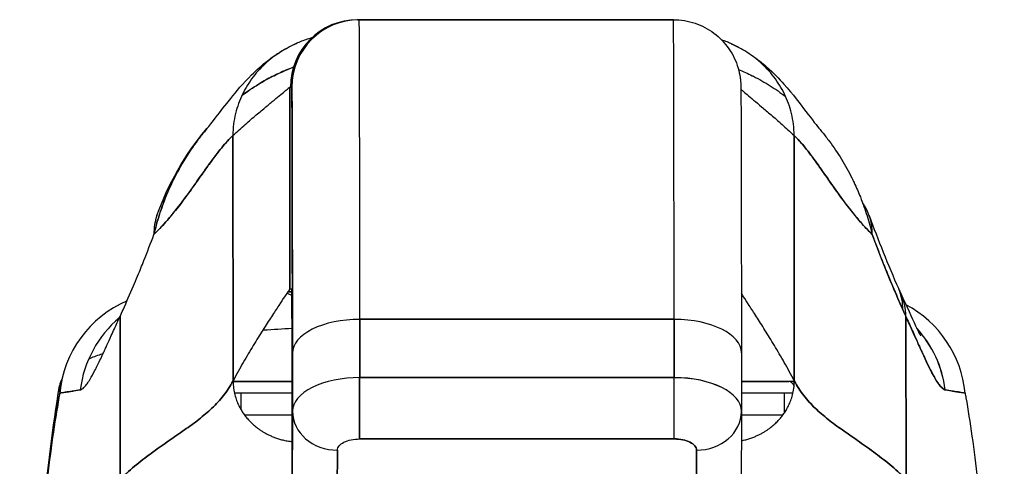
# Model space of a CAD drawing. Extents: x 785 to 1232, y 18 to 306.
# Tile 29 of 232: x 912.603 to 914.33, y 110.437 to 111.22. Entities that reach past the tile are written whole.
import ezdxf

# ---------------------------------------------------------------- set-up
doc = ezdxf.new("R2010")
doc.units = 0
doc.header["$LTSCALE"] = 4
doc.header["$MEASUREMENT"] = 0
doc.layers.get('0').update_dxf_attribs({"linetype": 'CONTINUOUS'})

msp = doc.modelspace()

# ---------------------------------------------------------------- linework, layer by layer
for p, q in [((913.1983, 111.22), (913.1946, 111.22)), ((913.1957, 111.22), (913.1983, 111.22)), ((913.7494, 111.22), (913.1983, 111.22)), ((913.1983, 111.22), (913.7494, 111.22)), ((913.0765, 110.7476), (913.0765, 111.1019)), ((913.0765, 111.1019), (913.0801, 111.1019)), ((913.0765, 111.1019), (913.0765, 110.7476)), ((913.0801, 111.1019), (913.0776, 111.1019)), ((912.9771, 110.5866), (912.9768, 111.0168)), ((912.9768, 111.0168), (912.9771, 110.5866)), ((913.9611, 111.0168), (913.9613, 110.5866)), ((913.9613, 110.5866), (913.9611, 111.0168)), ((913.0732, 110.7428), (913.0802, 110.7428)), ((913.0802, 110.7428), (913.0732, 110.7428)), ((913.0801, 110.7476), (913.0765, 110.7476)), ((912.7793, 110.4143), (912.7789, 110.6996)), ((912.7789, 110.6996), (912.7793, 110.4143)), ((913.7506, 110.6944), (913.1994, 110.6944)), ((913.1994, 110.6944), (913.7506, 110.6944)), ((913.1995, 110.5921), (913.1994, 110.6944)), ((913.1994, 110.6944), (913.1995, 110.5921)), ((913.7507, 110.5921), (913.7506, 110.6944)), ((913.7506, 110.6944), (913.7507, 110.5921)), ((914.1573, 110.4143), (914.1569, 110.6996)), ((914.1569, 110.6996), (914.1573, 110.4143)), ((913.0812, 110.6353), (913.0813, 110.5331)), ((913.0813, 110.5331), (913.0812, 110.6353)), ((913.8686, 110.6354), (913.8687, 110.5336)), ((912.9771, 110.5853), (913.0807, 110.5853)), ((913.0807, 110.5853), (912.9771, 110.5853)), ((913.1995, 110.5921), (913.7507, 110.5921)), ((913.7507, 110.5921), (913.1995, 110.5921)), ((913.9517, 110.5853), (913.8686, 110.5853)), ((913.8686, 110.5853), (913.9517, 110.5853)), ((913.9613, 110.5853), (913.9517, 110.5853)), ((912.9794, 110.5656), (913.0807, 110.5656)), ((912.9906, 110.5656), (912.9906, 110.5367)), ((913.8686, 110.5656), (913.9591, 110.5656)), ((913.9444, 110.5311), (913.9444, 110.5656)), ((913.0809, 110.3559), (913.0813, 110.5331)), ((913.0813, 110.5331), (913.0809, 110.3559)), ((913.8687, 110.5323), (913.8683, 110.3557)), ((913.1995, 110.4846), (913.7506, 110.4846)), ((913.7506, 110.4846), (913.1995, 110.4846)), ((913.1597, 110.2877), (913.16, 110.4649)), ((913.16, 110.4649), (913.1597, 110.2877)), ((913.7896, 110.2877), (913.79, 110.4649)), ((913.79, 110.4649), (913.7896, 110.2877)), ((913.0809, 110.3559), (913.0808, 110.4582)), ((913.0808, 110.4582), (913.0809, 110.3559))]:
    msp.add_line(p, q)
for centre, radius, start, end in [((913.1957, 111.1019), 0.1181, 90, 180), ((913.1983, 111.1019), 0.1181, 90, 180), ((913.1983, 111.1019), 0.1181, 90, 179.9998), ((913.0492, 110.664), 0.0787, 66.7237, 73.8349), ((913.1983, 110.7476), 0.1181, 180.0001, 182.1572), ((913.1983, 110.7476), 0.1181, 182.2837, 182.286)]:
    msp.add_arc(centre, radius, start, end)
for centre, major_axis, ratio, start_param, end_param in [((913.1983, 110.1688), (0, 1.0512), 0.001274, 5.235988, 6.283186), ((913.1983, 110.1688), (0, 1.0512), 0.001274, 5.235988, 6.283185), ((913.7494, 110.1688), (0, 1.0512), 0.001274, 5.235988, 6.283186), ((913.7494, 110.1688), (0, 1.0512), 0.001274, 5.235988, 6.283185), ((913.0801, 110.1688), (0, 0.9331), 0.001274, 5.235988, 6.283185), ((913.0287, 110.8098), (-0.1851, 0.067), 0.665998, 6.096753, 6.099703), ((913.9075, 110.8098), (0.1852, 0.0666), 0.666643, 6.030662, 6.467419), ((913.0287, 110.8098), (-0.1851, 0.067), 0.665998, 6.283145, 6.538921), ((913.9643, 110.6684), (0.1801, 0.0794), 0.656322, 0.272419, 0.272499), ((913.9643, 110.6684), (0.1801, 0.0794), 0.656322, 0.272417, 0.272493), ((913.9696, 110.6567), (0.1785, 0.0829), 0.684058, 0.264961, 0.265012), ((913.9696, 110.6567), (0.1785, 0.0829), 0.684058, 0.264962, 0.265013), ((913.0801, 110.1688), (0, 0.5788), 0.001274, 5.235989, 6.283188), ((913.9643, 110.6684), (0.1801, 0.0794), 0.656322, 5.994785, 6.283161), ((913.9643, 110.6684), (0.1801, 0.0794), 0.656322, 5.994785, 6.283161), ((913.9696, 110.6567), (0.1785, 0.0829), 0.684057, 5.981611, 6.283185), ((913.9696, 110.6567), (0.1785, 0.0829), 0.684057, 5.981611, 6.283185), ((912.8687, 110.5459), (0, 0.1969), 0.998133, 0.40615, 1.473429), ((912.7475, 111.0139), (0.0708, 0.4228), 0.275071, 3.921356, 3.960464), ((914.1876, 111.0139), (0.0707, -0.4228), 0.272655, 5.464751, 5.503859), ((914.1876, 111.0139), (-0.0707, 0.4228), 0.27267, 2.323155, 2.36227), ((914.0653, 110.5459), (0, -0.1969), 0.998285, 1.668164, 2.655369), ((912.903, 110.5459), (0, -0.1969), 0.993, 3.837136, 4.585431), ((913.1993, 110.6353), (-0.1181, -0.0001), 0.5, 4.710918, 6.281716), ((913.1993, 110.6353), (-0.1181, -0.0001), 0.5, 4.710918, 6.281715), ((913.7505, 110.6353), (0.1181, 0.0001), 0.5, 0.000003, 1.569326), ((913.7505, 110.6353), (0.1181, 0.0001), 0.5, 0, 1.569326), ((914.032, 110.5459), (0, -0.1968), 0.993297, 1.697743, 2.313607), ((914.032, 110.5459), (0, 0.1969), 0.993297, 4.839347, 5.455211), ((913.4671, 110.5852), (0.6398, -0.0001), 0.000044, 2.21939, 2.443302), ((913.1994, 110.5331), (-0.1181, -0.0001), 0.5, 4.710918, 6.281715), ((913.1983, 110.1688), (0, 0.4607), 0.001274, 5.467569, 5.877733), ((913.1983, 110.1688), (0, 0.4607), 0.001274, 5.467569, 5.877733), ((913.1994, 110.5527), (0, 0.0787), 0.001274, 3.665191, 5.235988), ((913.7506, 110.5527), (0, -0.0787), 0.001274, 0.523599, 2.094395), ((913.7505, 110.5331), (0.1181, 0.0001), 0.5, 6.28299, 7.852511), ((913.7505, 110.533), (0.1181, 0.0001), 0.500024, 0, 1.569098), ((913.4671, 110.5852), (0.6398, 0.0001), 0.000059, 0.687905, 0.892258), ((913.9517, 110.5656), (0, 0.0197), 0.572473, 5.325003, 6.283185), ((913.9517, 110.5656), (0, 0.0197), 0.572473, 5.325003, 6.283185), ((913.16, 110.5331), (-0.0787, 0.0002), 0.866025, 0.002547, 1.573343), ((913.7899, 110.5331), (0.0787, -0.0002), 0.866025, 4.714936, 6.283544), ((913.7899, 110.5331), (0.0787, -0.0002), 0.866024, 4.714889, 6.283551), ((913.4671, 110.5262), (-0.5807, 0.0001), 0.000044, 5.44032, 5.654334), ((913.4671, 110.5262), (-0.5807, -0.0001), 0.000059, 3.757582, 3.948769)]:
    msp.add_ellipse(centre, major_axis=major_axis, ratio=ratio, start_param=start_param, end_param=end_param)
for points in [[(913.1945, 111.22), (913.1945, 111.22), (913.1945, 111.22), (913.1945, 111.22)], [(913.1946, 111.22), (913.1946, 111.22), (913.1946, 111.22), (913.1946, 111.22)], [(913.1184, 111.1889), (913.1184, 111.1889), (913.1184, 111.1889), (913.1184, 111.1889)], [(912.8436, 110.8768), (912.8632, 110.9311), (912.8918, 110.9828), (912.9313, 111.029)], [(914.0927, 110.8764), (914.1082, 110.8334), (914.1254, 110.7909), (914.1444, 110.7478)], [(913.0802, 110.7434), (913.0802, 110.7434), (913.0802, 110.7434), (913.0802, 110.7434)], [(914.1444, 110.7478), (914.1457, 110.745), (914.1469, 110.7422), (914.1481, 110.7396)], [(913.7657, 110.5916), (913.7657, 110.5916), (913.7657, 110.5916), (913.7657, 110.5916)], [(913.9613, 110.5853), (913.9581, 110.5853), (913.9549, 110.5853), (913.9517, 110.5853)], [(912.9794, 110.5656), (912.9798, 110.5656), (912.9802, 110.5656), (912.9806, 110.5656)], [(913.9543, 110.5656), (913.9559, 110.5656), (913.9575, 110.5655), (913.9591, 110.5656)], [(913.8676, 110.5408), (913.8676, 110.5408), (913.8676, 110.5408), (913.8676, 110.5408)]]:
    msp.add_open_spline(points, degree=3)
for points, knots in [([(913.7494, 111.22), (913.7622, 111.22), (913.7751, 111.2179), (913.7991, 111.2098), (913.8105, 111.2038), (913.8305, 111.1887), (913.8394, 111.1794), (913.8537, 111.1588), (913.8592, 111.1472), (913.8644, 111.1297), (913.8656, 111.124), (913.8666, 111.1167), (913.8669, 111.1147), (913.8672, 111.1117), (913.8672, 111.1106), (913.8674, 111.1088), (913.8674, 111.1081), (913.8675, 111.1065), (913.8675, 111.1058), (913.8676, 111.1037), (913.8676, 111.1027), (913.8677, 111.0984), (913.8677, 111.0946), (913.8679, 111.0723), (913.868, 111.0414), (913.8682, 110.9512), (913.8683, 110.8892), (913.8685, 110.7621), (913.8685, 110.7009), (913.8686, 110.6354)], [0, 0, 0, 0, 0.097299, 0.097299, 0.192839, 0.192839, 0.288437, 0.288437, 0.383953, 0.383953, 0.427936, 0.427936, 0.446211, 0.446211, 0.461497, 0.461497, 0.477937, 0.477937, 0.50808, 0.50808, 0.587591, 0.587591, 0.82609, 0.82609, 1.549302, 1.549302, 2.318815, 2.318815, 2.894496, 2.894496, 2.894496, 2.894496]), ([(912.9312, 111.0289), (912.9385, 111.0375), (912.9534, 111.0575), (912.9829, 111.0942), (912.9941, 111.1077), (913.0177, 111.1312), (913.0271, 111.14), (913.0455, 111.154), (913.0526, 111.159), (913.069, 111.1691), (913.0786, 111.1742), (913.0894, 111.1789)], [0, 0, 0, 0, 0.755963, 0.755963, 1.131849, 1.131849, 1.32822, 1.32822, 1.431368, 1.431368, 1.538209, 1.538209, 1.538209, 1.538209]), ([(913.1148, 111.1879), (913.1114, 111.187), (913.108, 111.1859), (913.1047, 111.1848), (913.0979, 111.1825), (913.0915, 111.1799), (913.0853, 111.1771), (913.0791, 111.1742), (913.0732, 111.1712), (913.0675, 111.1679), (913.0619, 111.1646), (913.0565, 111.1611), (913.0514, 111.1574), (913.0463, 111.1537), (913.0415, 111.1499), (913.0369, 111.1458), (913.0323, 111.1418), (913.0279, 111.1376), (913.0238, 111.1332), (913.0197, 111.1288), (913.0159, 111.1243), (913.0123, 111.1196), (913.0087, 111.1149), (913.0053, 111.11), (913.0022, 111.105), (912.9991, 111.1), (912.9963, 111.0948), (912.9937, 111.0894), (912.9911, 111.0841), (912.9887, 111.0786), (912.9867, 111.0729), (912.9846, 111.0672), (912.9829, 111.0614), (912.9814, 111.0554), (912.98, 111.0493), (912.9788, 111.0431), (912.978, 111.0367), (912.9773, 111.0303), (912.9768, 111.0237), (912.9768, 111.0168)], [0.167416, 0.167416, 0.167416, 0.167416, 0.2, 0.2, 0.2, 0.2666667, 0.2666667, 0.2666667, 0.3333333, 0.3333333, 0.3333333, 0.4, 0.4, 0.4, 0.4666667, 0.4666667, 0.4666667, 0.5333333, 0.5333333, 0.5333333, 0.6, 0.6, 0.6, 0.6666667, 0.6666667, 0.6666667, 0.7333333, 0.7333333, 0.7333333, 0.8, 0.8, 0.8, 0.8666667, 0.8666667, 0.8666667, 0.9333333, 0.9333333, 0.9333333, 1, 1, 1, 1]), ([(913.9611, 111.0168), (913.9611, 111.0237), (913.9607, 111.0303), (913.9599, 111.0367), (913.9591, 111.0431), (913.9579, 111.0493), (913.9565, 111.0554), (913.955, 111.0614), (913.9532, 111.0672), (913.9512, 111.0729), (913.9491, 111.0786), (913.9468, 111.0841), (913.9442, 111.0894), (913.9416, 111.0948), (913.9387, 111.1), (913.9356, 111.105), (913.9325, 111.11), (913.9291, 111.1149), (913.9255, 111.1196), (913.9219, 111.1243), (913.9181, 111.1288), (913.914, 111.1332), (913.9098, 111.1376), (913.9055, 111.1418), (913.9009, 111.1458), (913.8963, 111.1499), (913.8914, 111.1537), (913.8863, 111.1574), (913.8812, 111.1611), (913.8759, 111.1646), (913.8702, 111.1679), (913.8646, 111.1712), (913.8587, 111.1742), (913.8525, 111.1771), (913.8465, 111.1798), (913.8403, 111.1823), (913.8339, 111.1845)], [0, 0, 0, 0, 0.0666667, 0.0666667, 0.0666667, 0.1333333, 0.1333333, 0.1333333, 0.2, 0.2, 0.2, 0.2666667, 0.2666667, 0.2666667, 0.3333333, 0.3333333, 0.3333333, 0.4, 0.4, 0.4, 0.4666667, 0.4666667, 0.4666667, 0.5333333, 0.5333333, 0.5333333, 0.6, 0.6, 0.6, 0.6666667, 0.6666667, 0.6666667, 0.7333333, 0.7333333, 0.7333333, 0.797209, 0.797209, 0.797209, 0.797209]), ([(913.8508, 111.1778), (913.8643, 111.1718), (913.8759, 111.165), (913.8965, 111.1511), (913.9053, 111.144), (913.9253, 111.1263), (913.9347, 111.1163), (913.9595, 111.0886), (913.9713, 111.0727), (913.9927, 111.0447), (914.0017, 111.033), (914.0067, 111.0271)], [0, 0, 0, 0, 0.13568, 0.13568, 0.283939, 0.283939, 0.527054, 0.527054, 1.014346, 1.014346, 1.540611, 1.540611, 1.540611, 1.540611]), ([(913.0828, 111.1365), (913.0823, 111.1363), (913.0817, 111.1361), (913.0812, 111.1359), (913.072, 111.1324), (913.0628, 111.1285), (913.0538, 111.1242), (913.0521, 111.1234), (913.0503, 111.1225), (913.0485, 111.1216), (913.0408, 111.1178), (913.0332, 111.1137), (913.0257, 111.1092), (913.016, 111.1034), (913.0065, 111.0972), (912.9973, 111.0904), (912.9956, 111.0892), (912.994, 111.088), (912.9924, 111.0868)], [0.2548223, 0.2548223, 0.2548223, 0.2548223, 0.2585241, 0.2585241, 0.2585241, 0.3210109, 0.3210109, 0.3210109, 0.3333333, 0.3333333, 0.3333333, 0.3871157, 0.3871157, 0.3871157, 0.4564187, 0.4564187, 0.4564187, 0.4685106, 0.4685106, 0.4685106, 0.4685106]), ([(912.9924, 111.0868), (913.0006, 111.093), (913.0089, 111.0987), (913.0173, 111.1041), (913.0269, 111.1101), (913.0367, 111.1157), (913.0466, 111.1207), (913.0474, 111.1211), (913.0481, 111.1214), (913.0489, 111.1218), (913.058, 111.1263), (913.0672, 111.1304), (913.0766, 111.1341), (913.0786, 111.1349), (913.0807, 111.1357), (913.0828, 111.1365)], [0.5305648, 0.5305648, 0.5305648, 0.5305648, 0.5918842, 0.5918842, 0.5918842, 0.6613555, 0.6613555, 0.6613555, 0.6666667, 0.6666667, 0.6666667, 0.7302356, 0.7302356, 0.7302356, 0.7444397, 0.7444397, 0.7444397, 0.7444397]), ([(913.8635, 111.1326), (913.8716, 111.1294), (913.8796, 111.1258), (913.8875, 111.1218), (913.8883, 111.1214), (913.889, 111.1211), (913.8898, 111.1207), (913.8997, 111.1157), (913.9095, 111.1101), (913.919, 111.1041), (913.9283, 111.0982), (913.9374, 111.0919), (913.9462, 111.0851)], [0.2780096, 0.2780096, 0.2780096, 0.2780096, 0.3333333, 0.3333333, 0.3333333, 0.3386445, 0.3386445, 0.3386445, 0.4081294, 0.4081294, 0.4081294, 0.4751621, 0.4751621, 0.4751621, 0.4751621]), ([(912.9768, 111.0168), (912.9844, 111.0238), (912.9916, 111.0303), (912.9985, 111.0363), (913.0053, 111.0423), (913.0118, 111.0478), (913.0178, 111.0529), (913.0239, 111.0581), (913.0296, 111.0628), (913.0348, 111.0671), (913.04, 111.0714), (913.0448, 111.0754), (913.0492, 111.079), (913.0535, 111.0825), (913.0573, 111.0857), (913.0607, 111.0885), (913.0641, 111.0913), (913.0669, 111.0938), (913.0692, 111.0957), (913.0715, 111.0977), (913.0733, 111.0992), (913.0745, 111.1003), (913.0758, 111.1013), (913.0764, 111.1019), (913.0765, 111.1019)], [0, 0, 0, 0, 0.125, 0.125, 0.125, 0.25, 0.25, 0.25, 0.375, 0.375, 0.375, 0.5, 0.5, 0.5, 0.625, 0.625, 0.625, 0.75, 0.75, 0.75, 0.875, 0.875, 0.875, 1, 1, 1, 1]), ([(913.0801, 111.1019), (913.0802, 111.1019), (913.0803, 111.0972), (913.0804, 111.0878), (913.0804, 111.0784), (913.0805, 111.0643), (913.0806, 111.0457), (913.0806, 111.0271), (913.0807, 111.004), (913.0807, 110.9769), (913.0808, 110.9497), (913.0809, 110.9184), (913.0809, 110.8834), (913.081, 110.8484), (913.081, 110.8096), (913.0811, 110.7682), (913.0811, 110.7267), (913.0811, 110.6825), (913.0812, 110.6353)], [0, 0, 0, 0, 0.166667, 0.166667, 0.166667, 0.333333, 0.333333, 0.333333, 0.5, 0.5, 0.5, 0.666667, 0.666667, 0.666667, 0.833333, 0.833333, 0.833333, 1, 1, 1, 1]), ([(913.8677, 111.0983), (913.8685, 111.0975), (913.8694, 111.0967), (913.8705, 111.0957), (913.8727, 111.0938), (913.8755, 111.0913), (913.8787, 111.0885), (913.882, 111.0857), (913.8858, 111.0825), (913.89, 111.079), (913.8942, 111.0754), (913.8989, 111.0714), (913.904, 111.0671), (913.9092, 111.0628), (913.9147, 111.0581), (913.9207, 111.0529), (913.9267, 111.0478), (913.9331, 111.0423), (913.9398, 111.0363), (913.9465, 111.0303), (913.9536, 111.0238), (913.9611, 111.0168)], [0.1894686, 0.1894686, 0.1894686, 0.1894686, 0.25, 0.25, 0.25, 0.375, 0.375, 0.375, 0.5, 0.5, 0.5, 0.625, 0.625, 0.625, 0.75, 0.75, 0.75, 0.875, 0.875, 0.875, 1, 1, 1, 1]), ([(912.9312, 111.0289), (912.9272, 111.0242), (912.9232, 111.0193), (912.9193, 111.0143), (912.918, 111.0126), (912.9167, 111.0109), (912.9154, 111.0092), (912.9066, 110.9976), (912.8983, 110.9851), (912.8905, 110.9722), (912.883, 110.9597), (912.8761, 110.9469), (912.8699, 110.9337), (912.8692, 110.9323), (912.8685, 110.9308), (912.8678, 110.9294), (912.861, 110.9147), (912.8551, 110.8997), (912.8499, 110.8843), (912.8454, 110.871), (912.8415, 110.8573), (912.8383, 110.8434)], [0.6320039, 0.6320039, 0.6320039, 0.6320039, 0.6666667, 0.6666667, 0.6666667, 0.6782727, 0.6782727, 0.6782727, 0.7574117, 0.7574117, 0.7574117, 0.8333333, 0.8333333, 0.8333333, 0.8417294, 0.8417294, 0.8417294, 0.9263034, 0.9263034, 0.9263034, 1, 1, 1, 1]), ([(912.8383, 110.8434), (912.8409, 110.8541), (912.8439, 110.8649), (912.8473, 110.8757), (912.8508, 110.8868), (912.8547, 110.898), (912.8591, 110.909), (912.8625, 110.9174), (912.8661, 110.9258), (912.87, 110.934), (912.8701, 110.9341), (912.8701, 110.9343), (912.8702, 110.9344), (912.8715, 110.9371), (912.8728, 110.9398), (912.8741, 110.9424), (912.8797, 110.9537), (912.8858, 110.9647), (912.8923, 110.9752), (912.8989, 110.9861), (912.906, 110.9965), (912.9133, 111.0064), (912.9154, 111.0092), (912.9175, 111.012), (912.9196, 111.0147), (912.9234, 111.0196), (912.9273, 111.0243), (912.9312, 111.0289)], [0, 0, 0, 0, 0.0590886, 0.0590886, 0.0590886, 0.1198834, 0.1198834, 0.1198834, 0.1666667, 0.1666667, 0.1666667, 0.167443, 0.167443, 0.167443, 0.1827493, 0.1827493, 0.1827493, 0.2477615, 0.2477615, 0.2477615, 0.3145868, 0.3145868, 0.3145868, 0.3333333, 0.3333333, 0.3333333, 0.3672323, 0.3672323, 0.3672323, 0.3672323]), ([(912.8383, 110.8434), (912.8385, 110.8436), (912.8386, 110.8437), (912.8388, 110.8439), (912.8481, 110.8528), (912.8571, 110.8626), (912.8657, 110.8729), (912.8744, 110.8831), (912.8828, 110.8939), (912.8909, 110.9047), (912.899, 110.9156), (912.9068, 110.9266), (912.9144, 110.9373), (912.922, 110.948), (912.9293, 110.9585), (912.9364, 110.9683), (912.9436, 110.9781), (912.9505, 110.9873), (912.9572, 110.9955), (912.9639, 111.0037), (912.9705, 111.0109), (912.9768, 111.0168)], [0, 0, 0, 0, 0.002892, 0.002892, 0.002892, 0.169077, 0.169077, 0.169077, 0.335261, 0.335261, 0.335261, 0.501446, 0.501446, 0.501446, 0.667631, 0.667631, 0.667631, 0.833815, 0.833815, 0.833815, 1, 1, 1, 1]), ([(912.9768, 111.0168), (912.972, 111.0124), (912.9672, 111.0072), (912.9622, 111.0014), (912.9572, 110.9956), (912.9521, 110.9892), (912.9469, 110.9824), (912.9417, 110.9755), (912.9364, 110.9682), (912.9309, 110.9606), (912.9255, 110.953), (912.9199, 110.9451), (912.9142, 110.937), (912.9085, 110.929), (912.9026, 110.9207), (912.8966, 110.9126), (912.8906, 110.9044), (912.8845, 110.8962), (912.8782, 110.8882), (912.8719, 110.8802), (912.8654, 110.8723), (912.8588, 110.8648), (912.8521, 110.8573), (912.8453, 110.8501), (912.8383, 110.8434)], [0, 0, 0, 0, 0.125, 0.125, 0.125, 0.25, 0.25, 0.25, 0.375, 0.375, 0.375, 0.5, 0.5, 0.5, 0.625, 0.625, 0.625, 0.75, 0.75, 0.75, 0.875, 0.875, 0.875, 1, 1, 1, 1]), ([(913.9611, 111.0168), (913.9674, 111.0109), (913.9738, 111.0037), (913.9805, 110.9955), (913.9871, 110.9873), (913.9939, 110.9781), (914.0009, 110.9683), (914.008, 110.9585), (914.0152, 110.948), (914.0227, 110.9373), (914.0302, 110.9266), (914.0379, 110.9156), (914.0459, 110.9047), (914.0539, 110.8939), (914.0622, 110.8831), (914.0708, 110.8729), (914.0794, 110.8626), (914.0882, 110.8528), (914.0974, 110.8439), (914.0976, 110.8437), (914.0978, 110.8436), (914.0979, 110.8434)], [0, 0, 0, 0, 0.166185, 0.166185, 0.166185, 0.332369, 0.332369, 0.332369, 0.498554, 0.498554, 0.498554, 0.664739, 0.664739, 0.664739, 0.830923, 0.830923, 0.830923, 0.997108, 0.997108, 0.997108, 1, 1, 1, 1]), ([(914.0979, 110.8434), (914.091, 110.8501), (914.0842, 110.8573), (914.0777, 110.8648), (914.0711, 110.8723), (914.0647, 110.8802), (914.0585, 110.8882), (914.0522, 110.8962), (914.0462, 110.9044), (914.0402, 110.9126), (914.0343, 110.9207), (914.0285, 110.929), (914.0229, 110.937), (914.0173, 110.9451), (914.0118, 110.953), (914.0064, 110.9606), (914.001, 110.9682), (913.9958, 110.9755), (913.9906, 110.9824), (913.9855, 110.9892), (913.9805, 110.9956), (913.9756, 111.0014), (913.9706, 111.0072), (913.9658, 111.0124), (913.9611, 111.0168)], [0, 0, 0, 0, 0.125, 0.125, 0.125, 0.25, 0.25, 0.25, 0.375, 0.375, 0.375, 0.5, 0.5, 0.5, 0.625, 0.625, 0.625, 0.75, 0.75, 0.75, 0.875, 0.875, 0.875, 1, 1, 1, 1]), ([(914.0067, 111.0271), (914.0101, 111.023), (914.0134, 111.0189), (914.0167, 111.0147), (914.0188, 111.012), (914.0209, 111.0092), (914.023, 111.0064), (914.0303, 110.9965), (914.0374, 110.9861), (914.044, 110.9752), (914.0505, 110.9647), (914.0566, 110.9537), (914.0622, 110.9424), (914.0635, 110.9398), (914.0648, 110.9371), (914.0661, 110.9344), (914.0661, 110.9343), (914.0662, 110.9341), (914.0663, 110.934), (914.0702, 110.9258), (914.0738, 110.9174), (914.0772, 110.909), (914.0816, 110.898), (914.0855, 110.8868), (914.089, 110.8757), (914.0923, 110.8649), (914.0953, 110.8541), (914.0979, 110.8434)], [0.6373065, 0.6373065, 0.6373065, 0.6373065, 0.6666667, 0.6666667, 0.6666667, 0.6854252, 0.6854252, 0.6854252, 0.7522649, 0.7522649, 0.7522649, 0.8172891, 0.8172891, 0.8172891, 0.8325931, 0.8325931, 0.8325931, 0.8333333, 0.8333333, 0.8333333, 0.8801527, 0.8801527, 0.8801527, 0.940933, 0.940933, 0.940933, 1, 1, 1, 1]), ([(912.7841, 110.7109), (912.7903, 110.7247), (912.7964, 110.7389), (912.8025, 110.7533), (912.8049, 110.7588), (912.8072, 110.7644), (912.8095, 110.77), (912.8097, 110.7704), (912.8098, 110.7707), (912.81, 110.771), (912.8136, 110.7797), (912.8171, 110.7885), (912.8207, 110.7975), (912.8267, 110.8125), (912.8325, 110.8279), (912.8383, 110.8434)], [0, 0, 0, 0, 0.333333, 0.333333, 0.333333, 0.461137, 0.461137, 0.461137, 0.468697, 0.468697, 0.468697, 0.666667, 0.666667, 0.666667, 1, 1, 1, 1]), ([(914.0979, 110.8434), (914.1036, 110.8279), (914.1095, 110.8125), (914.1154, 110.7975), (914.1189, 110.7885), (914.1225, 110.7797), (914.1261, 110.771), (914.1262, 110.7707), (914.1263, 110.7704), (914.1265, 110.77), (914.1288, 110.7644), (914.1311, 110.7588), (914.1334, 110.7533), (914.1395, 110.7389), (914.1457, 110.7247), (914.1518, 110.7109)], [0, 0, 0, 0, 0.333333, 0.333333, 0.333333, 0.531303, 0.531303, 0.531303, 0.538863, 0.538863, 0.538863, 0.666667, 0.666667, 0.666667, 1, 1, 1, 1]), ([(914.1518, 110.7109), (914.1463, 110.7232), (914.141, 110.7354), (914.1359, 110.7476), (914.1292, 110.7634), (914.1227, 110.779), (914.1165, 110.7947), (914.11, 110.8109), (914.1039, 110.8272), (914.0979, 110.8434)], [0, 0, 0, 0, 0.2755, 0.2755, 0.2755, 0.631774, 0.631774, 0.631774, 1, 1, 1, 1]), ([(913.0765, 110.7476), (913.0764, 110.7476), (913.0756, 110.7463), (913.074, 110.744), (913.0725, 110.7417), (913.0703, 110.7384), (913.0674, 110.7341), (913.0646, 110.7299), (913.0612, 110.7247), (913.0573, 110.7188), (913.0534, 110.7129), (913.0491, 110.7063), (913.0444, 110.699), (913.0396, 110.6917), (913.0345, 110.6838), (913.0292, 110.6753), (913.0239, 110.6669), (913.0182, 110.6579), (913.0125, 110.6484), (913.0067, 110.639), (913.0008, 110.6291), (912.9949, 110.6188), (912.989, 110.6085), (912.983, 110.5977), (912.9771, 110.5866)], [0, 0, 0, 0, 0.125, 0.125, 0.125, 0.25, 0.25, 0.25, 0.375, 0.375, 0.375, 0.5, 0.5, 0.5, 0.625, 0.625, 0.625, 0.75, 0.75, 0.75, 0.875, 0.875, 0.875, 1, 1, 1, 1]), ([(913.0808, 110.4582), (913.0808, 110.4874), (913.0807, 110.5147), (913.0807, 110.5405), (913.0807, 110.5662), (913.0807, 110.5903), (913.0806, 110.612), (913.0806, 110.6338), (913.0806, 110.6532), (913.0805, 110.67), (913.0805, 110.6869), (913.0804, 110.7012), (913.0804, 110.7128), (913.0804, 110.7243), (913.0803, 110.7331), (913.0803, 110.7389), (913.0802, 110.7447), (913.0802, 110.7476), (913.0801, 110.7476)], [0, 0, 0, 0, 0.166667, 0.166667, 0.166667, 0.333333, 0.333333, 0.333333, 0.5, 0.5, 0.5, 0.666667, 0.666667, 0.666667, 0.833333, 0.833333, 0.833333, 1, 1, 1, 1]), ([(913.0808, 110.4581), (913.0807, 110.5122), (913.0807, 110.5619), (913.0806, 110.6436), (913.0805, 110.6772), (913.0804, 110.725), (913.0803, 110.7411), (913.0802, 110.7439), (913.0802, 110.744), (913.0802, 110.744)], [0, 0, 0, 0, 0.476365, 0.476365, 0.943962, 0.943962, 1.410967, 1.410967, 1.438147, 1.438147, 1.438147, 1.438147]), ([(913.9613, 110.5866), (913.9555, 110.5977), (913.9496, 110.6085), (913.9438, 110.6188), (913.9379, 110.6291), (913.9321, 110.639), (913.9264, 110.6484), (913.9207, 110.6579), (913.9152, 110.6669), (913.9099, 110.6753), (913.9047, 110.6838), (913.8997, 110.6917), (913.895, 110.699), (913.8904, 110.7063), (913.8861, 110.7129), (913.8823, 110.7188), (913.8785, 110.7247), (913.8751, 110.7299), (913.8724, 110.7341), (913.8709, 110.7364), (913.8696, 110.7385), (913.8685, 110.7402)], [0, 0, 0, 0, 0.125, 0.125, 0.125, 0.25, 0.25, 0.25, 0.375, 0.375, 0.375, 0.5, 0.5, 0.5, 0.625, 0.625, 0.625, 0.75, 0.75, 0.75, 0.8175594, 0.8175594, 0.8175594, 0.8175594]), ([(914.1481, 110.7396), (914.1586, 110.717), (914.1675, 110.697), (914.1767, 110.6776), (914.179, 110.6729), (914.1818, 110.6676), (914.1826, 110.6661), (914.1828, 110.6657), (914.1828, 110.6657), (914.1828, 110.6657)], [0, 0, 0, 0, 0.2499449, 0.2499449, 0.3535203, 0.3535203, 0.4283143, 0.4283143, 0.4399319, 0.4399319, 0.4399319, 0.4399319]), ([(912.7091, 110.5708), (912.7106, 110.5709), (912.7122, 110.5718), (912.7139, 110.5733), (912.7148, 110.574), (912.7158, 110.575), (912.7168, 110.5761), (912.7181, 110.5776), (912.7196, 110.5793), (912.7211, 110.5814), (912.7228, 110.5837), (912.7245, 110.5864), (912.7264, 110.5895), (912.7289, 110.5937), (912.7317, 110.5987), (912.7348, 110.6046), (912.7361, 110.6071), (912.7375, 110.6099), (912.7389, 110.6128), (912.7419, 110.6188), (912.7452, 110.6257), (912.7488, 110.6336), (912.7501, 110.6363), (912.7514, 110.6392), (912.7528, 110.6421), (912.7537, 110.6443), (912.7547, 110.6465), (912.7558, 110.6488), (912.7582, 110.6541), (912.7608, 110.6599), (912.7635, 110.6659), (912.7653, 110.6698), (912.7671, 110.6739), (912.769, 110.678), (912.7721, 110.6849), (912.7754, 110.6921), (912.7789, 110.6996)], [0, 0, 0, 0, 0.13127, 0.13127, 0.13127, 0.2, 0.2, 0.2, 0.295706, 0.295706, 0.295706, 0.4, 0.4, 0.4, 0.539952, 0.539952, 0.539952, 0.6, 0.6, 0.6, 0.725303, 0.725303, 0.725303, 0.768562, 0.768562, 0.768562, 0.8, 0.8, 0.8, 0.873831, 0.873831, 0.873831, 0.921366, 0.921366, 0.921366, 1, 1, 1, 1]), ([(914.1569, 110.6996), (914.1604, 110.6921), (914.1637, 110.6849), (914.1668, 110.678), (914.1687, 110.6739), (914.1705, 110.6698), (914.1722, 110.6659), (914.1749, 110.6599), (914.1775, 110.6541), (914.1799, 110.6488), (914.1809, 110.6465), (914.1819, 110.6443), (914.1829, 110.6421), (914.1843, 110.6392), (914.1855, 110.6363), (914.1868, 110.6336), (914.1904, 110.6257), (914.1937, 110.6188), (914.1967, 110.6128), (914.1981, 110.6099), (914.1994, 110.6071), (914.2007, 110.6046), (914.2038, 110.5987), (914.2065, 110.5937), (914.209, 110.5895), (914.2109, 110.5864), (914.2126, 110.5837), (914.2142, 110.5814), (914.2157, 110.5793), (914.2171, 110.5776), (914.2185, 110.5761), (914.2194, 110.575), (914.2204, 110.574), (914.2213, 110.5733), (914.223, 110.5718), (914.2245, 110.5709), (914.226, 110.5708)], [0, 0, 0, 0, 0.078629, 0.078629, 0.078629, 0.12616, 0.12616, 0.12616, 0.2, 0.2, 0.2, 0.231421, 0.231421, 0.231421, 0.274676, 0.274676, 0.274676, 0.4, 0.4, 0.4, 0.460013, 0.460013, 0.460013, 0.6, 0.6, 0.6, 0.704237, 0.704237, 0.704237, 0.8, 0.8, 0.8, 0.868687, 0.868687, 0.868687, 1, 1, 1, 1]), ([(914.226, 110.5708), (914.2252, 110.571), (914.2243, 110.5713), (914.2234, 110.5719), (914.2211, 110.5732), (914.2187, 110.5756), (914.2159, 110.5791), (914.2157, 110.5794), (914.2154, 110.5797), (914.2152, 110.5801), (914.213, 110.583), (914.2107, 110.5866), (914.2082, 110.5909), (914.2059, 110.5948), (914.2034, 110.5993), (914.2008, 110.6045), (914.2007, 110.6047), (914.2005, 110.605), (914.2004, 110.6053), (914.1979, 110.6101), (914.1954, 110.6154), (914.1926, 110.6211), (914.1903, 110.6261), (914.1878, 110.6315), (914.1851, 110.6373), (914.1841, 110.6395), (914.1831, 110.6418), (914.182, 110.6441), (914.1806, 110.6471), (914.1792, 110.6503), (914.1778, 110.6535), (914.1755, 110.6586), (914.173, 110.664), (914.1705, 110.6696), (914.1682, 110.6747), (914.1658, 110.6801), (914.1633, 110.6857), (914.1612, 110.6902), (914.1591, 110.6948), (914.1569, 110.6996)], [0, 0, 0, 0, 0.067817, 0.067817, 0.067817, 0.234588, 0.234588, 0.234588, 0.25, 0.25, 0.25, 0.380149, 0.380149, 0.380149, 0.5, 0.5, 0.5, 0.506838, 0.506838, 0.506838, 0.617148, 0.617148, 0.617148, 0.713405, 0.713405, 0.713405, 0.75, 0.75, 0.75, 0.798131, 0.798131, 0.798131, 0.874043, 0.874043, 0.874043, 0.943786, 0.943786, 0.943786, 1, 1, 1, 1]), ([(913.0805, 110.6781), (913.0641, 110.6773), (913.0474, 110.6763), (913.0306, 110.6752), (913.0301, 110.6752), (913.0296, 110.6751), (913.0291, 110.6751)], [0.2758512, 0.2758512, 0.2758512, 0.2758512, 0.33333333, 0.33333333, 0.33333333, 0.33507899, 0.33507899, 0.33507899, 0.33507899]), ([(912.749, 110.634), (912.7476, 110.6335), (912.7462, 110.6331), (912.7448, 110.6326), (912.7373, 110.6301), (912.7304, 110.6275), (912.7239, 110.6248)], [0.69820138, 0.69820138, 0.69820138, 0.69820138, 0.70599331, 0.70599331, 0.70599331, 0.74748946, 0.74748946, 0.74748946, 0.74748946]), ([(912.6773, 110.5905), (912.675, 110.5863), (912.6735, 110.582), (912.6728, 110.5778), (912.6721, 110.5732), (912.6722, 110.5689), (912.6732, 110.565)], [0.8973163, 0.8973163, 0.8973163, 0.8973163, 0.9461063, 0.9461063, 0.9461063, 1, 1, 1, 1]), ([(912.9771, 110.5866), (912.9721, 110.5772), (912.9665, 110.5686), (912.9603, 110.5607), (912.9541, 110.5527), (912.9473, 110.5454), (912.9401, 110.5386), (912.9329, 110.5317), (912.9252, 110.5252), (912.9171, 110.5189), (912.909, 110.5126), (912.9006, 110.5065), (912.8918, 110.5003), (912.8831, 110.4942), (912.8741, 110.4881), (912.8649, 110.4817), (912.8557, 110.4753), (912.8463, 110.4688), (912.8368, 110.4618), (912.8273, 110.4548), (912.8177, 110.4475), (912.8081, 110.4396), (912.7985, 110.4318), (912.7888, 110.4234), (912.7793, 110.4143)], [0, 0, 0, 0, 0.125, 0.125, 0.125, 0.25, 0.25, 0.25, 0.375, 0.375, 0.375, 0.5, 0.5, 0.5, 0.625, 0.625, 0.625, 0.75, 0.75, 0.75, 0.875001, 0.875001, 0.875001, 1, 1, 1, 1]), ([(912.7793, 110.4143), (912.7888, 110.4234), (912.7985, 110.4318), (912.8081, 110.4396), (912.8177, 110.4475), (912.8273, 110.4548), (912.8368, 110.4618), (912.8463, 110.4688), (912.8557, 110.4753), (912.8649, 110.4817), (912.8741, 110.4881), (912.8831, 110.4942), (912.8918, 110.5003), (912.9006, 110.5065), (912.909, 110.5126), (912.9171, 110.5189), (912.9252, 110.5252), (912.9329, 110.5317), (912.9401, 110.5386), (912.9473, 110.5454), (912.9541, 110.5527), (912.9603, 110.5607), (912.9665, 110.5686), (912.9721, 110.5772), (912.9771, 110.5866)], [0, 0, 0, 0, 0.124961, 0.124961, 0.124961, 0.249967, 0.249967, 0.249967, 0.374972, 0.374972, 0.374972, 0.499978, 0.499978, 0.499978, 0.624983, 0.624983, 0.624983, 0.749989, 0.749989, 0.749989, 0.874994, 0.874994, 0.874994, 1, 1, 1, 1]), ([(912.9771, 110.5866), (912.9771, 110.5819), (912.9774, 110.5775), (912.978, 110.5734), (912.9785, 110.5693), (912.9793, 110.5655), (912.9802, 110.562), (912.9812, 110.5584), (912.9822, 110.5551), (912.9833, 110.5521), (912.9845, 110.549), (912.9857, 110.5461), (912.987, 110.5434), (912.9883, 110.5407), (912.9897, 110.5382), (912.9911, 110.5358), (912.9925, 110.5334), (912.994, 110.5312), (912.9955, 110.529), (912.997, 110.5268), (912.9986, 110.5247), (913.0002, 110.5227), (913.0019, 110.5206), (913.0036, 110.5187), (913.0054, 110.5167), (913.0073, 110.5147), (913.0092, 110.5128), (913.0113, 110.5109), (913.0134, 110.509), (913.0157, 110.5071), (913.0181, 110.5051), (913.0193, 110.5042), (913.0206, 110.5032), (913.0219, 110.5023), (913.0232, 110.5013), (913.0246, 110.5004), (913.026, 110.4994), (913.0275, 110.4985), (913.029, 110.4975), (913.0306, 110.4966), (913.0321, 110.4956), (913.0338, 110.4947), (913.0355, 110.4938), (913.0372, 110.4929), (913.039, 110.492), (913.0409, 110.4911), (913.0428, 110.4902), (913.0448, 110.4893), (913.0468, 110.4885), (913.0489, 110.4876), (913.0511, 110.4868), (913.0533, 110.486), (913.0556, 110.4852), (913.0579, 110.4845), (913.0604, 110.4838), (913.0629, 110.4831), (913.0654, 110.4825), (913.0681, 110.4819), (913.0708, 110.4813), (913.0736, 110.4808), (913.0765, 110.4804), (913.0779, 110.4802), (913.0793, 110.48), (913.0808, 110.4798)], [0, 0, 0, 0, 0.0625, 0.0625, 0.0625, 0.125, 0.125, 0.125, 0.1875, 0.1875, 0.1875, 0.25, 0.25, 0.25, 0.3125, 0.3125, 0.3125, 0.375, 0.375, 0.375, 0.4375, 0.4375, 0.4375, 0.5, 0.5, 0.5, 0.5625, 0.5625, 0.5625, 0.625, 0.625, 0.625, 0.65625, 0.65625, 0.65625, 0.6875, 0.6875, 0.6875, 0.71875, 0.71875, 0.71875, 0.75, 0.75, 0.75, 0.78125, 0.78125, 0.78125, 0.8125, 0.8125, 0.8125, 0.84375, 0.84375, 0.84375, 0.875, 0.875, 0.875, 0.90625, 0.90625, 0.90625, 0.9375, 0.9375, 0.9375, 0.9525456, 0.9525456, 0.9525456, 0.9525456]), ([(913.7506, 110.4846), (913.7506, 110.4887), (913.7507, 110.4939), (913.7507, 110.5001), (913.7507, 110.5062), (913.7507, 110.5132), (913.7507, 110.5207), (913.7507, 110.5283), (913.7507, 110.5363), (913.7507, 110.5445), (913.7507, 110.5527), (913.7507, 110.5611), (913.7507, 110.5691), (913.7507, 110.5772), (913.7507, 110.585), (913.7507, 110.5921)], [0, 0, 0, 0, 0.2, 0.2, 0.2, 0.4, 0.4, 0.4, 0.6, 0.6, 0.6, 0.8, 0.8, 0.8, 1, 1, 1, 1]), ([(913.8685, 110.4815), (913.8692, 110.4816), (913.8698, 110.4818), (913.8704, 110.4819), (913.8731, 110.4825), (913.8757, 110.4831), (913.8782, 110.4838), (913.8806, 110.4845), (913.883, 110.4852), (913.8852, 110.486), (913.8875, 110.4868), (913.8896, 110.4876), (913.8917, 110.4885), (913.8938, 110.4893), (913.8957, 110.4902), (913.8976, 110.4911), (913.8995, 110.492), (913.9013, 110.4929), (913.903, 110.4938), (913.9048, 110.4947), (913.9064, 110.4956), (913.908, 110.4966), (913.9095, 110.4975), (913.911, 110.4985), (913.9125, 110.4994), (913.9139, 110.5004), (913.9153, 110.5013), (913.9166, 110.5023), (913.9179, 110.5032), (913.9192, 110.5042), (913.9204, 110.5051), (913.9229, 110.5071), (913.9251, 110.509), (913.9272, 110.5109), (913.9293, 110.5128), (913.9312, 110.5147), (913.9331, 110.5167), (913.9349, 110.5187), (913.9366, 110.5206), (913.9383, 110.5227), (913.9399, 110.5247), (913.9415, 110.5268), (913.943, 110.529), (913.9445, 110.5312), (913.946, 110.5334), (913.9474, 110.5358), (913.9488, 110.5382), (913.9502, 110.5407), (913.9514, 110.5434), (913.9527, 110.5461), (913.954, 110.549), (913.9551, 110.5521), (913.9563, 110.5551), (913.9573, 110.5584), (913.9582, 110.562), (913.9591, 110.5655), (913.9599, 110.5693), (913.9605, 110.5734), (913.961, 110.5775), (913.9613, 110.5819), (913.9613, 110.5866)], [0.0864756, 0.0864756, 0.0864756, 0.0864756, 0.09375, 0.09375, 0.09375, 0.125, 0.125, 0.125, 0.15625, 0.15625, 0.15625, 0.1875, 0.1875, 0.1875, 0.21875, 0.21875, 0.21875, 0.25, 0.25, 0.25, 0.28125, 0.28125, 0.28125, 0.3125, 0.3125, 0.3125, 0.34375, 0.34375, 0.34375, 0.375, 0.375, 0.375, 0.4375, 0.4375, 0.4375, 0.5, 0.5, 0.5, 0.5625, 0.5625, 0.5625, 0.625, 0.625, 0.625, 0.6875, 0.6875, 0.6875, 0.75, 0.75, 0.75, 0.8125, 0.8125, 0.8125, 0.875, 0.875, 0.875, 0.9375, 0.9375, 0.9375, 1, 1, 1, 1]), ([(913.9613, 110.5866), (913.9663, 110.5772), (913.9718, 110.5686), (913.978, 110.5607), (913.9841, 110.5527), (913.9908, 110.5454), (913.9979, 110.5386), (914.0051, 110.5317), (914.0127, 110.5252), (914.0207, 110.5189), (914.0287, 110.5126), (914.0371, 110.5065), (914.0457, 110.5003), (914.0544, 110.4942), (914.0633, 110.4881), (914.0724, 110.4817), (914.0816, 110.4753), (914.0909, 110.4688), (914.1003, 110.4618), (914.1097, 110.4548), (914.1192, 110.4475), (914.1288, 110.4396), (914.1383, 110.4318), (914.1478, 110.4234), (914.1573, 110.4143)], [0, 0, 0, 0, 0.125006, 0.125006, 0.125006, 0.250011, 0.250011, 0.250011, 0.375017, 0.375017, 0.375017, 0.500022, 0.500022, 0.500022, 0.625028, 0.625028, 0.625028, 0.750033, 0.750033, 0.750033, 0.875039, 0.875039, 0.875039, 1, 1, 1, 1]), ([(914.1573, 110.4143), (914.1478, 110.4234), (914.1383, 110.4318), (914.1288, 110.4396), (914.1192, 110.4475), (914.1097, 110.4548), (914.1003, 110.4618), (914.0909, 110.4688), (914.0816, 110.4753), (914.0724, 110.4817), (914.0633, 110.4881), (914.0544, 110.4942), (914.0457, 110.5003), (914.0371, 110.5065), (914.0287, 110.5126), (914.0207, 110.5189), (914.0127, 110.5252), (914.0051, 110.5317), (913.9979, 110.5386), (913.9908, 110.5454), (913.9841, 110.5527), (913.978, 110.5607), (913.9718, 110.5686), (913.9663, 110.5772), (913.9613, 110.5866)], [0, 0, 0, 0, 0.124999, 0.124999, 0.124999, 0.25, 0.25, 0.25, 0.375, 0.375, 0.375, 0.5, 0.5, 0.5, 0.625, 0.625, 0.625, 0.75, 0.75, 0.75, 0.875, 0.875, 0.875, 1, 1, 1, 1]), ([(912.6029, 109.7117), (912.6121, 109.941), (912.6244, 110.1597), (912.6516, 110.4303), (912.6609, 110.5061), (912.6728, 110.5778)], [0, 0, 0, 0, 1.850892, 1.850892, 2.628358, 2.628358, 2.628358, 2.628358]), ([(912.6732, 110.565), (912.6748, 110.5652), (912.6766, 110.5655), (912.6786, 110.5659), (912.6797, 110.5661), (912.6808, 110.5663), (912.682, 110.5664), (912.6822, 110.5665), (912.6824, 110.5665), (912.6825, 110.5665), (912.6831, 110.5666), (912.6838, 110.5667), (912.6844, 110.5668), (912.6864, 110.567), (912.6884, 110.5673), (912.6907, 110.5676), (912.6917, 110.5678), (912.6927, 110.568), (912.6938, 110.5682), (912.6941, 110.5682), (912.6943, 110.5683), (912.6946, 110.5683), (912.6956, 110.5685), (912.6966, 110.5687), (912.6976, 110.5689), (912.6999, 110.5694), (912.7024, 110.5699), (912.7051, 110.5703), (912.7059, 110.5705), (912.7068, 110.5706), (912.7076, 110.5707), (912.7081, 110.5707), (912.7086, 110.5708), (912.7091, 110.5708)], [0, 0, 0, 0, 0.215172, 0.215172, 0.215172, 0.333333, 0.333333, 0.333333, 0.349511, 0.349511, 0.349511, 0.409038, 0.409038, 0.409038, 0.587512, 0.587512, 0.587512, 0.666667, 0.666667, 0.666667, 0.686219, 0.686219, 0.686219, 0.756792, 0.756792, 0.756792, 0.91937, 0.91937, 0.91937, 0.970836, 0.970836, 0.970836, 1, 1, 1, 1]), ([(912.7091, 110.5708), (912.7045, 110.57), (912.7002, 110.5692), (912.6962, 110.5686), (912.6957, 110.5685), (912.6953, 110.5684), (912.6948, 110.5684), (912.6907, 110.5677), (912.6869, 110.5671), (912.6835, 110.5666), (912.6833, 110.5666), (912.6831, 110.5666), (912.6829, 110.5665), (912.6793, 110.566), (912.6761, 110.5655), (912.6732, 110.565)], [0, 0, 0, 0, 0.298748, 0.298748, 0.298748, 0.333333, 0.333333, 0.333333, 0.649666, 0.649666, 0.649666, 0.666667, 0.666667, 0.666667, 1, 1, 1, 1]), ([(914.226, 110.5708), (914.2265, 110.5708), (914.227, 110.5707), (914.2274, 110.5707), (914.2283, 110.5706), (914.2291, 110.5705), (914.2299, 110.5703), (914.2325, 110.5699), (914.235, 110.5694), (914.2373, 110.5689), (914.2383, 110.5687), (914.2392, 110.5685), (914.2402, 110.5683), (914.2404, 110.5683), (914.2407, 110.5682), (914.241, 110.5682), (914.242, 110.568), (914.243, 110.5678), (914.244, 110.5676), (914.2462, 110.5673), (914.2482, 110.567), (914.2501, 110.5668), (914.2507, 110.5667), (914.2513, 110.5666), (914.2519, 110.5665), (914.2521, 110.5665), (914.2522, 110.5665), (914.2524, 110.5664), (914.2535, 110.5663), (914.2547, 110.5661), (914.2557, 110.5659), (914.2576, 110.5655), (914.2594, 110.5652), (914.2609, 110.565)], [0, 0, 0, 0, 0.029161, 0.029161, 0.029161, 0.080621, 0.080621, 0.080621, 0.243196, 0.243196, 0.243196, 0.313778, 0.313778, 0.313778, 0.333333, 0.333333, 0.333333, 0.41251, 0.41251, 0.41251, 0.591045, 0.591045, 0.591045, 0.650584, 0.650584, 0.650584, 0.666667, 0.666667, 0.666667, 0.784923, 0.784923, 0.784923, 1, 1, 1, 1]), ([(914.2609, 110.565), (914.2581, 110.5655), (914.255, 110.566), (914.2515, 110.5665), (914.2514, 110.5666), (914.2512, 110.5666), (914.251, 110.5666), (914.2477, 110.5671), (914.244, 110.5677), (914.2399, 110.5684), (914.2395, 110.5684), (914.2391, 110.5685), (914.2386, 110.5686), (914.2347, 110.5692), (914.2305, 110.57), (914.226, 110.5708)], [0, 0, 0, 0, 0.333333, 0.333333, 0.333333, 0.350215, 0.350215, 0.350215, 0.666667, 0.666667, 0.666667, 0.701162, 0.701162, 0.701162, 1, 1, 1, 1]), ([(912.6029, 109.7117), (912.6049, 109.7625), (912.6071, 109.8113), (912.6093, 109.8581), (912.6116, 109.9049), (912.614, 109.9497), (912.6164, 109.9924), (912.6189, 110.0352), (912.6215, 110.0759), (912.6241, 110.1147), (912.6268, 110.1534), (912.6296, 110.1903), (912.6324, 110.2251), (912.6353, 110.26), (912.6383, 110.293), (912.6413, 110.3241), (912.6444, 110.3553), (912.6476, 110.3845), (912.6509, 110.412), (912.6541, 110.4396), (912.6575, 110.4653), (912.661, 110.4894), (912.6644, 110.5135), (912.668, 110.5359), (912.6717, 110.5567), (912.6722, 110.5595), (912.6727, 110.5623), (912.6732, 110.565)], [0, 0, 0, 0, 0.122921, 0.122921, 0.122921, 0.245842, 0.245842, 0.245842, 0.368763, 0.368763, 0.368763, 0.491684, 0.491684, 0.491684, 0.614605, 0.614605, 0.614605, 0.737526, 0.737526, 0.737526, 0.860447, 0.860447, 0.860447, 0.983368, 0.983368, 0.983368, 1, 1, 1, 1]), ([(912.6732, 110.565), (912.6693, 110.544), (912.6656, 110.5212), (912.662, 110.4966), (912.6584, 110.4721), (912.6549, 110.4458), (912.6515, 110.4176), (912.6481, 110.3893), (912.6448, 110.3593), (912.6416, 110.3272), (912.6385, 110.2951), (912.6354, 110.2611), (912.6324, 110.225), (912.6295, 110.1889), (912.6266, 110.1508), (912.6239, 110.1106), (912.6211, 110.0703), (912.6185, 110.028), (912.6159, 109.9835), (912.6134, 109.939), (912.611, 109.8923), (912.6086, 109.8435), (912.6066, 109.8012), (912.6047, 109.7573), (912.6029, 109.7117)], [0, 0, 0, 0, 0.127116, 0.127116, 0.127116, 0.254233, 0.254233, 0.254233, 0.381349, 0.381349, 0.381349, 0.508466, 0.508466, 0.508466, 0.635582, 0.635582, 0.635582, 0.762699, 0.762699, 0.762699, 0.889815, 0.889815, 0.889815, 1, 1, 1, 1]), ([(912.9847, 110.5656), (912.9852, 110.5656), (912.9857, 110.5656), (912.9862, 110.5656), (912.9863, 110.5656), (912.9863, 110.5656), (912.9863, 110.5656)], [0.5664779, 0.5664779, 0.5664779, 0.5664779, 0.6666667, 0.6666667, 0.6666667, 0.6683871, 0.6683871, 0.6683871, 0.6683871]), ([(913.9486, 110.5656), (913.9487, 110.5656), (913.9487, 110.5656), (913.9487, 110.5656), (913.9491, 110.5656), (913.9495, 110.5656), (913.95, 110.5656)], [0.3283674, 0.3283674, 0.3283674, 0.3283674, 0.33333333, 0.33333333, 0.33333333, 0.41458416, 0.41458416, 0.41458416, 0.41458416]), ([(914.2609, 110.565), (914.2614, 110.5623), (914.2619, 110.5595), (914.2624, 110.5567), (914.266, 110.5359), (914.2695, 110.5135), (914.2729, 110.4894), (914.2763, 110.4653), (914.2796, 110.4396), (914.2828, 110.412), (914.286, 110.3845), (914.2891, 110.3553), (914.2921, 110.3241), (914.2951, 110.293), (914.298, 110.26), (914.3008, 110.2251), (914.3036, 110.1903), (914.3063, 110.1534), (914.3089, 110.1147), (914.3115, 110.0759), (914.314, 110.0352), (914.3164, 109.9924), (914.3188, 109.9497), (914.3211, 109.9049), (914.3233, 109.8581), (914.3255, 109.8113), (914.3276, 109.7626), (914.3297, 109.7117)], [0, 0, 0, 0, 0.0166324, 0.0166324, 0.0166324, 0.1395534, 0.1395534, 0.1395534, 0.2624743, 0.2624743, 0.2624743, 0.3853953, 0.3853953, 0.3853953, 0.5083162, 0.5083162, 0.5083162, 0.6312372, 0.6312372, 0.6312372, 0.7541581, 0.7541581, 0.7541581, 0.8770791, 0.8770791, 0.8770791, 0.9999826, 0.9999826, 0.9999826, 0.9999826]), ([(913.8687, 110.5329), (913.8687, 110.5329), (913.8687, 110.5329), (913.8687, 110.533), (913.8687, 110.533), (913.8687, 110.533), (913.8687, 110.533), (913.8687, 110.5331), (913.8687, 110.5331), (913.8687, 110.5331), (913.8687, 110.5331), (913.8687, 110.5331)], [6.282294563, 6.282294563, 6.282294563, 6.282294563, 6.282549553, 6.282549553, 6.282804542, 6.282804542, 6.283059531, 6.283059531, 6.28331452, 6.28331452, 6.28356951, 6.28356951, 6.28356951, 6.28356951]), ([(913.16, 110.4649), (913.1602, 110.4676), (913.1611, 110.4701), (913.1631, 110.4724), (913.1651, 110.4748), (913.168, 110.477), (913.1716, 110.4788), (913.1753, 110.4806), (913.1796, 110.4821), (913.1843, 110.483), (913.189, 110.484), (913.194, 110.4845), (913.1995, 110.4846)], [0, 0, 0, 0, 0.25, 0.25, 0.25, 0.5, 0.5, 0.5, 0.75, 0.75, 0.75, 1, 1, 1, 1]), ([(913.7506, 110.4846), (913.7561, 110.4845), (913.7611, 110.484), (913.7658, 110.483), (913.7705, 110.4821), (913.7748, 110.4806), (913.7784, 110.4788), (913.7821, 110.477), (913.785, 110.4748), (913.7869, 110.4724), (913.7889, 110.4701), (913.7899, 110.4676), (913.79, 110.4649)], [0, 0, 0, 0, 0.25, 0.25, 0.25, 0.5, 0.5, 0.5, 0.75, 0.75, 0.75, 1, 1, 1, 1]), ([(913.79, 110.4649), (913.79, 110.4675), (913.7889, 110.4701), (913.7869, 110.4724), (913.785, 110.4748), (913.7821, 110.477), (913.7785, 110.4788), (913.7749, 110.4806), (913.7705, 110.482), (913.7658, 110.483), (913.7611, 110.484), (913.7559, 110.4846), (913.7506, 110.4846)], [0, 0, 0, 0, 0.25, 0.25, 0.25, 0.5, 0.5, 0.5, 0.75, 0.75, 0.75, 1, 1, 1, 1])]:
    msp.add_open_spline(points, degree=3, knots=knots)

doc.saveas('drawing.dxf')
